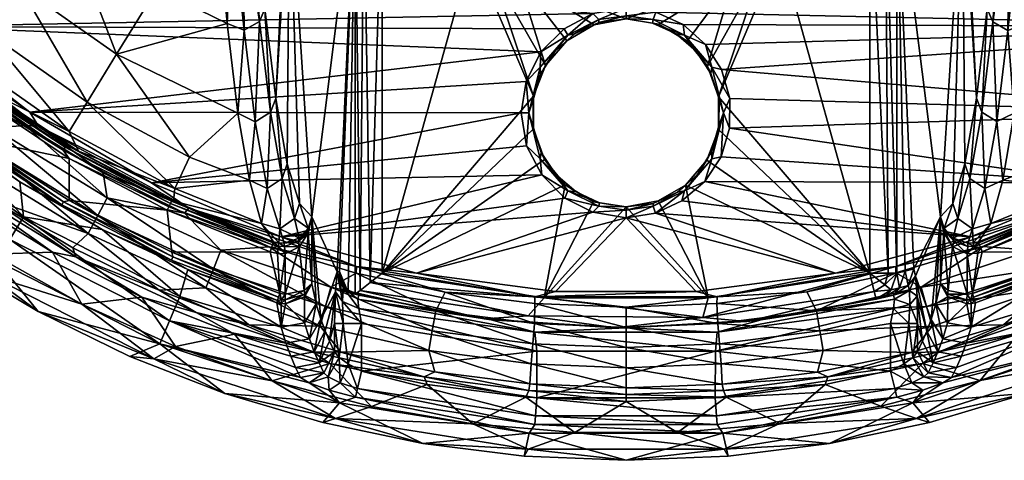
# Model space of a CAD drawing. Header units: inches. Extents: x -230 to 230, y -230 to 229.
# Tile 4 of 45: x -113 to 70, y -230 to -148. Entities that reach past the tile are written whole.
import ezdxf

# ---------------------------------------------------------------- set-up
doc = ezdxf.new("R2010")
doc.units = ezdxf.units.IN
doc.header["$MEASUREMENT"] = 0
doc.layers.add('Layer 1', color=7, linetype='Continuous')

# ---------------------------------------------------------------- blocks, each defined once
blk = doc.blocks.new('Matty tondo A-R')
mesh = blk.add_polyface()
corners = [(-132.71, -170.61, 299.33), (-121.99, -173.89, 297.17), (-118.16, -180.99, 299.33), (-119.84, -170.82, 295), (-140.97, -153.84, 295), (-117.68, -167.75, 292.83), (-138.44, -151.07, 292.83), (-111.68, -167.34, 290.67), (-96.43, -180.8, 292.83), (-98.19, -184.11, 295), (-125.31, -157.39, 290.67), (-97.2, -176.13, 290.67), (-88.24, -177.99, 290), (-109.23, -167.48, 290.17), (-110.86, -164.85, 290), (-133.37, -148.98, 290.17), (-131.49, -148.92, 290), (-81.25, -182.7, 290.17), (-149.8, -130.48, 290), (-6.15, -146.52, 290), (-165.65, -109.66, 290), (0, -145.5, 290), (-112.02, -184.35, 169.03), (-127.16, -167.79, 151.17), (-137.49, -166.22, 169.03), (-112.7, -177.84, 151.17), (-125.55, -168.51, 150.56), (-125.16, -167.99, 150.14), (-104.91, -182.08, 150.56), (-121.59, -169.68, 150), (-138.35, -156.31, 150), (-104.58, -181.52, 150.14), (-120.07, -115.49, 27.71), (-130.34, -125.37, 55.94), (-112.78, -141.37, 55.94), (-94.7, -154.07, 55.94), (-100.18, -162.98, 85.92), (-103.53, -168.43, 116.89), (-119.3, -149.55, 85.92), (-123.29, -154.56, 116.89), (-118.52, -161.04, 148.02), (-134.03, -148.37, 148.02), (-101.79, -172.11, 148.02), (-83.87, -179.04, 116.89), (-137.88, -132.62, 85.92), (-87.24, -141.93, 27.71), (-103.89, -130.23, 27.71), (-81.15, -173.24, 85.92), (-88.36, -119.96, 1.92), (-120.68, -162.03, 150), (-103.55, -173.48, 150), (-103.54, -181.27, 150), (-124.43, -158.19, 149.86), (-136.55, -148.89, 150), (-84.5, -181.42, 148.75), (-104.04, -170.97, 148.75), (-104.28, -171.35, 149.42), (-104.63, -171.93, 149.86), (-124.01, -157.65, 149.42), (-143.76, -140.85, 149.86), (-84.69, -181.83, 149.42), (-123.74, -157.3, 148.75), (-143.28, -140.38, 149.42)]
mesh.append_faces([[corners[k] for k in face] for face in [(0, 1, 2), (3, 1, 4), (5, 3, 6), (5, 7, 8), (5, 9, 3), (7, 5, 10), (5, 6, 10), (11, 8, 7), (12, 13, 14), (15, 14, 13), (16, 14, 15), (13, 11, 7), (13, 17, 11), (13, 7, 10), (15, 13, 10), (18, 19, 16), (20, 21, 18), (22, 23, 24), (25, 26, 23), (27, 26, 28), (27, 29, 30), (27, 31, 29), (32, 33, 34), (35, 34, 36), (37, 38, 39), (37, 39, 40), (41, 40, 39), (37, 42, 43), (39, 38, 44), (42, 37, 40), (36, 37, 43), (33, 44, 38), (35, 45, 46), (36, 34, 38), (36, 38, 37), (35, 36, 47), (34, 46, 32), (34, 33, 38), (35, 46, 34), (48, 46, 45), (49, 29, 50), (50, 29, 51), (49, 30, 29), (52, 53, 49), (54, 55, 56), (42, 55, 54), (52, 49, 57), (57, 49, 50), (58, 59, 52), (60, 56, 57), (56, 58, 52), (61, 58, 55), (56, 52, 57), (56, 55, 58), (58, 61, 62), (40, 55, 42), (40, 61, 55), (41, 61, 40)]], dxfattribs={"color": 9})
mesh = blk.add_polyface()
corners = [(122.46, -181.15, 300), (124.83, -177.94, 299.83), (137.4, -170.1, 300), (109.23, -167.48, 290.17), (110.76, -164.91, 290), (131.43, -148.97, 290), (125.26, -157.33, 290.67), (133.37, -148.98, 290.17), (97.18, -176.07, 290.67), (81.25, -182.7, 290.17), (88.17, -178.02, 290), (111.6, -167.3, 290.67), (0, -145.5, 290), (165.65, -109.66, 290), (149.8, -130.48, 290), (5.56, -146.24, 290), (121.99, -173.89, 297.17), (132.77, -170.6, 299.33), (118.23, -180.98, 299.33), (96.43, -180.8, 292.83), (117.68, -167.75, 292.83), (119.84, -170.82, 295), (98.19, -184.11, 295), (140.97, -153.84, 295), (138.44, -151.07, 292.83), (112.02, -184.35, 169.03), (137.49, -166.22, 169.03), (127.25, -167.81, 151.17), (125.55, -168.51, 150.56), (104.91, -182.08, 150.56), (112.74, -177.89, 151.17), (125.16, -167.99, 150.14), (104.58, -181.52, 150.14), (121.64, -169.65, 150), (134.13, -148.4, 148.02), (123.29, -154.56, 116.89), (118.6, -161.08, 148.02), (119.3, -149.55, 85.92), (142.49, -137.06, 116.89), (103.53, -168.43, 116.89), (112.78, -141.37, 55.94), (137.88, -132.62, 85.92), (83.87, -179.04, 116.89), (101.9, -172.13, 148.02), (100.18, -162.98, 85.92), (81.15, -173.24, 85.92), (103.89, -130.23, 27.71), (87.24, -141.93, 27.71), (94.7, -154.07, 55.94), (130.34, -125.37, 55.94), (88.4, -120, 1.92), (103.61, -181.22, 150), (103.44, -173.45, 150), (120.59, -161.99, 150), (138.45, -156.23, 150), (125.86, -157.05, 149.86), (105.64, -171.3, 149.86), (136.47, -148.86, 150), (85.51, -182.19, 149.86), (125.44, -156.52, 149.42), (105.29, -170.73, 149.42), (105.05, -170.35, 148.75), (125.16, -156.18, 148.75), (85.22, -181.58, 149.42), (85.03, -181.18, 148.75)]
mesh.append_faces([[corners[k] for k in face] for face in [(0, 1, 2), (3, 4, 5), (6, 3, 7), (7, 3, 5), (8, 9, 3), (4, 3, 10), (10, 3, 9), (11, 3, 6), (8, 3, 11), (12, 13, 14), (5, 15, 14), (16, 17, 18), (19, 20, 21), (21, 16, 22), (19, 8, 20), (21, 20, 23), (11, 20, 8), (6, 20, 11), (24, 20, 6), (25, 26, 27), (28, 29, 30), (27, 28, 30), (28, 31, 32), (32, 31, 33), (34, 35, 36), (37, 35, 38), (35, 39, 36), (40, 37, 41), (39, 42, 43), (36, 39, 43), (44, 45, 39), (35, 37, 44), (46, 47, 40), (35, 44, 39), (44, 48, 45), (37, 40, 48), (41, 49, 40), (48, 44, 37), (47, 48, 40), (46, 40, 49), (46, 50, 47), (51, 33, 52), (52, 33, 53), (33, 54, 53), (53, 55, 56), (53, 57, 55), (56, 58, 52), (59, 56, 55), (56, 60, 58), (56, 52, 53), (59, 60, 56), (61, 60, 62), (59, 62, 60), (61, 63, 60), (36, 62, 34), (43, 61, 36), (61, 62, 36), (61, 43, 64)]], dxfattribs={"color": 9})
mesh = blk.add_polyface()
corners = [(-81.25, -182.7, 290.17), (-82.09, -183.66, 290.67), (-97.2, -176.13, 290.67), (-88.24, -177.99, 290), (-15.67, -176.53, 290), (-64.09, -188.04, 290), (-15.83, -153.62, 290), (-110.86, -164.85, 290), (-131.49, -148.92, 290), (-19.5, -165, 290), (-11.53, -149.33, 290), (-71.22, -126.96, 1.34), (-71.26, -127.84, 1.98), (-69.8, -126.67, 2.99), (-70.48, -124.85, 1.34), (-68.9, -124.85, 4.65), (-73.3, -128.36, 1.62), (-73.89, -124.85), (-75.01, -126.74, 0.51), (-75.9, -128.24, 1.92), (-68.15, -148, 28.67), (-67.12, -145.61, 30.24), (-70.99, -149.59, 27.77), (-74.13, -148.39, 26.5), (-66.12, -164.89, 57.64), (-65.12, -162.29, 58.82), (-66.7, -179.05, 88.44), (-63.93, -177.2, 88.82), (-68.92, -166.63, 56.99), (-61.66, -184.67, 121.33), (-64.39, -186.58, 121.23), (-72.15, -165.03, 54.22), (-62.97, -174.45, 89.59), (-70.02, -177.53, 84.24), (-60.72, -181.83, 121.72), (-67.8, -185.55, 115.73), (-53.7, -194.55, 222.05), (-50.33, -120, 270.35), (-58.42, -184.35, 154.65), (-62.56, -120, 95.35), (-62.91, -118.66, 90.35), (-63.17, -115, 86.69), (-87.24, -141.93, 27.71), (-101.79, -172.11, 148.02), (-84.11, -181.42, 148.02), (-83.87, -179.04, 116.89), (-81.15, -173.24, 85.92), (-100.18, -162.98, 85.92), (-94.7, -154.07, 55.94), (-88.36, -119.96, 1.92), (-84.5, -181.42, 148.75)]
mesh.append_faces([[corners[k] for k in face] for face in [(0, 1, 2), (3, 4, 5), (6, 7, 8), (3, 7, 9), (8, 10, 6), (11, 12, 13), (14, 13, 15), (16, 17, 18), (16, 18, 19), (11, 17, 16), (11, 16, 12), (11, 14, 17), (14, 11, 13), (13, 20, 21), (22, 20, 12), (19, 23, 16), (24, 25, 21), (22, 12, 16), (24, 26, 27), (21, 15, 13), (22, 28, 20), (28, 26, 24), (29, 27, 30), (23, 22, 16), (12, 20, 13), (28, 24, 20), (22, 23, 31), (20, 24, 21), (32, 25, 27), (28, 31, 33), (31, 28, 22), (24, 27, 25), (34, 32, 29), (26, 33, 35), (33, 26, 28), (32, 27, 29), (26, 30, 27), (36, 37, 38), (32, 39, 25), (40, 21, 25), (15, 21, 41), (39, 32, 34), (21, 40, 41), (25, 39, 40), (39, 34, 38), (39, 38, 37), (42, 23, 19), (43, 44, 45), (46, 47, 45), (35, 33, 45), (45, 44, 35), (31, 48, 46), (46, 45, 33), (23, 48, 31), (33, 31, 46), (49, 42, 19), (42, 48, 23), (50, 44, 43)]], dxfattribs={"color": 9})
mesh = blk.add_polyface()
corners = [(64.09, -188.04, 290), (88.17, -178.02, 290), (81.25, -182.7, 290.17), (82.04, -183.62, 290.67), (97.18, -176.07, 290.67), (17.72, -156.92, 290), (131.43, -148.97, 290), (110.76, -164.91, 290), (19.25, -167.86, 290), (149.8, -130.48, 290), (5.56, -146.24, 290), (0, -145.5, 290), (14.78, -152.25, 290), (10.64, -148.58, 290), (14.61, -177.77, 290), (75.01, -126.74, 0.51), (73.3, -128.36, 1.62), (75.9, -128.24, 1.92), (71.26, -127.84, 1.98), (70.49, -124.85, 1.34), (69.8, -126.67, 2.99), (73.89, -124.85), (67.11, -145.66, 30.31), (62.91, -118.66, 90.35), (65.12, -162.27, 58.79), (62.56, -120, 95.35), (58.42, -184.35, 154.65), (60.72, -181.82, 121.67), (63.17, -115, 86.69), (50.33, -120, 270.35), (62.96, -174.46, 89.64), (53.47, -194.03, 225.35), (51.9, -194.42, 247.83), (68.9, -124.85, 4.65), (70.99, -149.64, 27.84), (72.15, -165.04, 54.25), (74.12, -148.43, 26.55), (68.15, -148.04, 28.73), (66.12, -164.87, 57.6), (68.92, -166.61, 56.95), (66.7, -179.06, 88.48), (64.39, -186.58, 121.21), (63.93, -177.21, 88.86), (61.66, -184.66, 121.31), (70.02, -177.53, 84.26), (67.79, -185.56, 115.78), (84.14, -181.46, 148.02), (83.87, -179.04, 116.89), (94.7, -154.07, 55.94), (87.24, -141.93, 27.71), (81.15, -173.24, 85.92), (103.53, -168.43, 116.89), (88.4, -120, 1.92), (65.59, -189.14, 148.82), (85.03, -181.18, 148.75)]
mesh.append_faces([[corners[k] for k in face] for face in [(0, 1, 2), (3, 2, 4), (5, 6, 7), (7, 1, 8), (9, 10, 11), (6, 12, 13), (6, 5, 12), (0, 14, 1), (15, 16, 17), (18, 19, 20), (21, 18, 16), (21, 16, 15), (22, 23, 24), (25, 26, 27), (22, 28, 23), (23, 25, 24), (26, 25, 29), (25, 30, 24), (31, 26, 29), (31, 29, 32), (25, 27, 30), (33, 28, 22), (34, 35, 36), (16, 18, 34), (36, 16, 34), (20, 33, 22), (18, 37, 34), (22, 37, 20), (16, 36, 17), (38, 39, 37), (39, 38, 40), (41, 42, 43), (40, 42, 41), (42, 40, 38), (43, 30, 27), (39, 44, 35), (18, 20, 37), (39, 35, 34), (38, 37, 22), (37, 39, 34), (40, 45, 44), (42, 38, 24), (22, 24, 38), (39, 40, 44), (43, 42, 30), (24, 30, 42), (40, 41, 45), (45, 46, 47), (36, 48, 49), (50, 44, 47), (47, 44, 45), (51, 50, 47), (50, 35, 44), (35, 50, 48), (48, 36, 35), (49, 17, 36), (49, 52, 17), (53, 54, 46)]], dxfattribs={"color": 9})
mesh = blk.add_polyface()
corners = [(-11.04, -151.59, 275), (-15, -156.19, 275), (-13.26, -153.55, 288), (-17.2, -161.91, 275), (-15.9, -157.81, 288), (-9.56, -150.28, 288), (-5.96, -148.63, 275), (-5.04, -148.16, 288), (0, -147.5, 275), (0, -147.5, 288), (20, -133.6, 67.64), (-20, -129.14, 60.86), (-20, -133.6, 67.64), (-20, -135, 75), (20, -135, 75), (-11.53, -149.33, 290), (-131.49, -148.92, 290), (-6.15, -146.52, 290), (-18.56, -159.16, 290), (-110.86, -164.85, 290), (-15.83, -153.62, 290), (-149.8, -130.48, 290), (0, -145.5, 290), (-23.54, -132.23, 68.18), (-23.54, -133.54, 75), (-25, -128.83, 69.2), (-20, -135, 270), (-22.59, -134.25, 270), (-24.25, -132.59, 270), (-25, -130, 75), (20, -135, 270), (-17.27, -162.59, 288), (-15.96, -156.49, 289.41), (-10.85, -150.53, 289.41), (-5.06, -147.64, 289.41), (0, -146.91, 289.41), (-25.64, -133.16, 273.54), (-20, -140, 275), (-20, -136.46, 273.54), (-25, -138.66, 275), (-23.16, -135.64, 273.54), (-26.46, -130, 273.54), (-30, -130, 275), (-28.66, -135, 275), (20, -136.46, 273.54), (-45.34, -194.79, 275), (-45.34, -120, 275), (20, -140, 275), (-48.75, -120, 273.66), (-47.57, -196.55, 274.48), (-50.33, -120, 270.35), (-49.43, -198.02, 272.87)]
mesh.append_faces([[corners[k] for k in face] for face in [(0, 1, 2), (3, 4, 1), (5, 6, 0), (0, 2, 5), (6, 7, 8), (7, 6, 5), (7, 9, 8), (2, 1, 4), (10, 11, 12), (12, 13, 14), (15, 16, 17), (18, 19, 20), (21, 22, 17), (23, 24, 13), (25, 24, 23), (12, 23, 13), (26, 13, 27), (24, 28, 27), (24, 27, 13), (24, 29, 28), (13, 26, 30), (31, 32, 4), (33, 15, 17), (20, 33, 32), (22, 34, 17), (35, 34, 22), (7, 35, 9), (33, 17, 34), (15, 33, 20), (33, 5, 2), (18, 20, 32), (4, 32, 2), (32, 33, 2), (34, 7, 5), (33, 34, 5), (34, 35, 7), (27, 28, 36), (37, 38, 39), (27, 40, 26), (40, 38, 26), (41, 36, 28), (42, 43, 36), (36, 40, 27), (38, 40, 39), (39, 40, 43), (40, 36, 43), (26, 38, 30), (38, 37, 44), (1, 0, 37), (3, 39, 43), (45, 43, 46), (6, 37, 0), (37, 8, 47), (6, 8, 37), (39, 1, 37), (3, 1, 39), (46, 48, 49), (50, 51, 48)]], dxfattribs={"color": 9})
mesh = blk.add_polyface()
corners = [(-11.34, -178.37, 275), (-6.08, -181.51, 275), (-9.3, -179.69, 288), (0, -182.5, 288), (-4.94, -181.71, 288), (0, -182.5, 275), (-17.29, -167.56, 288), (-17.2, -161.91, 275), (-17.18, -167.99, 275), (-15.16, -173.67, 275), (-13.06, -176.46, 288), (-15.77, -172.36, 288), (-17.27, -162.59, 288), (-15.9, -157.81, 288), (-38.98, -194.8, 290), (-50.14, -193.57, 290.17), (-64.09, -188.04, 290), (-11.38, -180.83, 290), (-6.15, -183.48, 290), (-13.13, -198.22, 290), (0, -184.5, 290), (-18.48, -171.15, 290), (-15.67, -176.53, 290), (-88.24, -177.99, 290), (-19.5, -165, 290), (-18.56, -159.16, 290), (-110.86, -164.85, 290), (-15.96, -173.51, 289.41), (-10.85, -179.47, 289.41), (-5.06, -182.36, 289.41), (-15.96, -156.49, 289.41), (-18.09, -165, 289.41), (0, -183.09, 289.41), (-45.34, -194.79, 275), (-28.66, -135, 275), (-15.23, -199.42, 275), (-50.33, -198.71, 270.35), (-49.43, -198.02, 272.87), (-50.33, -120, 270.35), (-47.57, -196.55, 274.48), (-48.75, -120, 273.66), (-45.34, -120, 275), (-50.35, -198.72, 270), (-51.64, -198.39, 251.57), (-53.27, -194.5, 228.17), (-53.7, -194.55, 222.05)]
mesh.append_faces([[corners[k] for k in face] for face in [(0, 1, 2), (3, 4, 5), (6, 7, 8), (9, 10, 11), (7, 12, 13), (11, 6, 8), (6, 12, 7), (0, 10, 9), (9, 11, 8), (1, 4, 2), (0, 2, 10), (4, 1, 5), (14, 15, 16), (17, 18, 16), (19, 14, 20), (20, 14, 18), (21, 22, 23), (16, 18, 14), (16, 22, 17), (21, 23, 24), (25, 24, 26), (27, 11, 10), (28, 29, 17), (29, 4, 3), (25, 30, 31), (27, 21, 31), (27, 28, 22), (21, 24, 31), (27, 22, 21), (11, 27, 31), (28, 4, 29), (2, 4, 28), (17, 29, 18), (18, 32, 20), (29, 32, 18), (32, 29, 3), (2, 28, 10), (28, 17, 22), (28, 27, 10), (31, 6, 11), (6, 31, 12), (31, 24, 25), (31, 30, 12), (33, 7, 34), (9, 33, 0), (9, 8, 33), (8, 7, 33), (0, 35, 1), (35, 0, 33), (1, 35, 5), (36, 37, 38), (39, 40, 37), (33, 41, 39), (36, 38, 42), (43, 42, 38), (43, 38, 44), (38, 45, 44)]], dxfattribs={"color": 9})
mesh = blk.add_polyface()
corners = [(4.94, -148.29, 288), (0, -147.5, 288), (5.06, -147.64, 289.41), (10.64, -148.58, 290), (14.78, -152.25, 290), (10.85, -150.53, 289.41), (0, -146.91, 289.41), (5.56, -146.24, 290), (0, -145.5, 290), (9.3, -150.31, 288), (13.06, -153.54, 288), (0.52, -129.12, 227.95), (0.51, -128.95, 221.22), (6.8, -126.76, 221.22), (0.54, -129.3, 234.68), (6.78, -126.87, 227.95), (20, -129.14, 60.86), (-20, -129.14, 60.86), (20, -133.6, 67.64), (-20, -133.6, 67.64), (20, -135, 75), (131.43, -148.97, 290), (23.54, -132.23, 68.18), (25, -128.83, 69.2), (23.54, -128.11, 61.89), (23.54, -133.54, 75), (25, -130, 75), (-20, -135, 75), (20, -135, 270), (25, -130, 270), (24.25, -132.59, 270), (22.59, -134.25, 270), (25, -125.68, 64.51), (20, -140, 275), (20, -136.46, 273.54), (-20, -140, 275), (-20, -136.46, 273.54), (25.64, -133.16, 273.54), (23.16, -135.64, 273.54), (25, -138.66, 275), (28.66, -135, 275), (26.46, -130, 273.54), (30, -130, 275), (11.34, -151.63, 275), (6.08, -148.49, 275), (0, -147.5, 275), (17.18, -162.01, 275), (15.16, -156.33, 275), (45.34, -120, 275), (45.34, -194.79, 275), (50.33, -120, 270.35), (48.23, -120, 274.08), (50.33, -194.79, 270.35), (48.75, -194.79, 273.66)]
mesh.append_faces([[corners[k] for k in face] for face in [(0, 1, 2), (3, 4, 5), (2, 3, 5), (2, 1, 6), (2, 6, 7), (6, 8, 7), (9, 0, 5), (2, 7, 3), (2, 5, 0), (9, 5, 10), (11, 12, 13), (14, 11, 15), (16, 17, 18), (19, 20, 18), (3, 7, 21), (22, 23, 24), (22, 16, 18), (18, 20, 25), (25, 22, 18), (26, 22, 25), (23, 22, 26), (24, 16, 22), (20, 27, 28), (29, 26, 30), (20, 28, 31), (25, 31, 30), (25, 30, 26), (25, 20, 31), (23, 26, 32), (33, 34, 35), (36, 34, 28), (29, 30, 37), (37, 38, 39), (39, 38, 33), (34, 31, 28), (34, 38, 31), (40, 41, 37), (40, 37, 39), (42, 41, 40), (30, 31, 38), (37, 41, 29), (37, 30, 38), (38, 34, 33), (9, 10, 43), (44, 0, 9), (9, 43, 44), (45, 0, 44), (45, 1, 0), (46, 39, 47), (48, 40, 49), (40, 48, 42), (46, 40, 39), (47, 33, 43), (33, 47, 39), (45, 44, 33), (44, 43, 33), (50, 51, 52), (53, 51, 48)]], dxfattribs={"color": 9})
mesh = blk.add_polyface()
corners = [(15.96, -173.51, 289.41), (18.09, -165, 289.41), (17.65, -173.14, 290), (17.27, -167.41, 288), (10.85, -179.47, 289.41), (14.61, -177.77, 290), (0, -183.09, 289.41), (5.06, -182.36, 289.41), (0, -184.5, 290), (10.39, -181.38, 290), (5.49, -183.65, 290), (13.26, -176.45, 288), (0, -182.5, 288), (5.04, -181.84, 288), (19.25, -167.86, 290), (15.9, -172.19, 288), (19.3, -162.29, 290), (15.96, -156.49, 289.41), (14.78, -152.25, 290), (17.72, -156.92, 290), (15.77, -157.64, 288), (13.06, -153.54, 288), (10.85, -150.53, 289.41), (17.29, -162.44, 288), (9.56, -179.72, 288), (64.09, -188.04, 290), (88.17, -178.02, 290), (110.76, -164.91, 290), (17.18, -162.01, 275), (17.2, -168.09, 275), (15, -173.81, 275), (11.04, -178.41, 275), (5.96, -181.37, 275), (0, -182.5, 275), (15.16, -156.33, 275), (11.34, -151.63, 275), (45.34, -194.79, 275), (28.66, -135, 275), (15.23, -199.42, 275), (48.75, -194.79, 273.66), (45.34, -120, 275), (50.33, -194.79, 270.35), (48.23, -120, 274.08), (51.9, -194.42, 247.83), (50.33, -120, 270.35)]
mesh.append_faces([[corners[k] for k in face] for face in [(0, 1, 2), (0, 3, 1), (4, 0, 5), (6, 7, 8), (9, 10, 4), (9, 4, 5), (7, 10, 8), (0, 4, 11), (6, 12, 13), (7, 4, 10), (14, 2, 1), (3, 0, 15), (16, 14, 1), (17, 16, 1), (17, 18, 19), (16, 17, 19), (20, 21, 17), (17, 22, 18), (22, 17, 21), (1, 23, 20), (17, 1, 20), (23, 1, 3), (15, 0, 11), (0, 2, 5), (4, 24, 11), (7, 13, 24), (4, 7, 24), (7, 6, 13), (9, 25, 10), (14, 26, 2), (27, 16, 19), (27, 14, 16), (26, 5, 2), (5, 25, 9), (28, 23, 29), (29, 3, 15), (23, 3, 29), (11, 30, 15), (29, 15, 30), (11, 24, 31), (31, 30, 11), (32, 24, 13), (24, 32, 31), (12, 33, 13), (32, 13, 33), (23, 28, 20), (20, 34, 21), (34, 20, 28), (34, 35, 21), (36, 37, 28), (38, 31, 32), (31, 36, 30), (28, 29, 36), (29, 30, 36), (36, 39, 40), (39, 41, 42), (43, 44, 41)]], dxfattribs={"color": 9})
mesh = blk.add_polyface()
corners = [(-99.96, -187.42, 297.17), (-102.84, -190.12, 299.33), (-118.16, -180.99, 299.33), (-86.78, -197.97, 299.33), (-117.68, -167.75, 292.83), (-96.43, -180.8, 292.83), (-98.19, -184.11, 295), (-121.99, -173.89, 297.17), (-119.84, -170.82, 295), (-78.09, -197.54, 297.17), (-82.09, -183.66, 290.67), (-97.2, -176.13, 290.67), (-109.23, -167.48, 290.17), (-88.24, -177.99, 290), (-81.25, -182.7, 290.17), (-124.83, -177.94, 299.83), (-132.71, -170.61, 299.33), (-102.29, -191.79, 299.83), (-106.63, -190.9, 300), (-122.41, -181.18, 300), (-137.32, -170.16, 300), (-90.02, -199.26, 300), (-101.15, -200.6, 300), (-117.8, -191.29, 300), (-83.75, -208.46, 300), (-133.59, -180.61, 300), (-118.55, -195.1, 298.41), (-87.81, -210.74, 298.41), (-109.3, -201.97, 294.65), (-125.62, -192.23, 294.65), (-145.51, -175.91, 298.41), (-92.24, -210.31, 294.65), (-137.49, -166.22, 169.03), (-114.58, -188.56, 199.32), (-112.02, -184.35, 169.03), (-140.63, -170.01, 199.32), (-116.99, -192.54, 241.4), (-84.86, -203.67, 199.32), (-82.97, -199.12, 169.03), (-86.65, -207.97, 241.4), (-143.6, -173.6, 241.4), (-112.7, -177.84, 151.17), (-127.16, -167.79, 151.17), (-97.4, -186.66, 151.17), (-104.91, -182.08, 150.56), (-125.55, -168.51, 150.56), (-84.51, -192.4, 150.56), (-84.25, -191.8, 150.14), (-104.58, -181.52, 150.14), (-125.16, -167.99, 150.14), (-103.54, -181.27, 150), (-121.59, -169.68, 150), (-85.32, -183.12, 150), (-103.55, -173.48, 150), (-84.46, -190.9, 150), (-84.98, -182.44, 149.86), (-104.63, -171.93, 149.86), (-84.69, -181.83, 149.42), (-84.5, -181.42, 148.75), (-104.28, -171.35, 149.42)]
mesh.append_faces([[corners[k] for k in face] for face in [(0, 1, 2), (3, 1, 0), (4, 5, 6), (0, 2, 7), (8, 0, 7), (6, 9, 0), (8, 6, 0), (10, 5, 11), (12, 13, 14), (15, 16, 2), (2, 17, 15), (17, 1, 3), (2, 1, 17), (18, 15, 17), (15, 19, 20), (19, 15, 18), (17, 21, 18), (18, 21, 22), (23, 19, 18), (22, 21, 24), (23, 18, 22), (25, 19, 23), (25, 23, 26), (27, 26, 22), (26, 28, 29), (27, 22, 24), (22, 26, 23), (26, 27, 28), (30, 26, 29), (27, 31, 28), (32, 33, 34), (33, 35, 36), (34, 37, 38), (31, 39, 28), (36, 29, 28), (29, 36, 40), (39, 36, 28), (37, 33, 39), (36, 39, 33), (33, 37, 34), (34, 41, 42), (34, 43, 41), (43, 34, 38), (44, 41, 43), (45, 41, 44), (43, 46, 44), (47, 48, 46), (44, 48, 49), (47, 50, 48), (44, 46, 48), (48, 50, 51), (50, 52, 53), (52, 50, 54), (55, 53, 52), (53, 55, 56), (57, 56, 55), (57, 58, 59)]], dxfattribs={"color": 9})
mesh = blk.add_polyface()
corners = [(-98.19, -184.11, 295), (-76.71, -194.05, 295), (-78.09, -197.54, 297.17), (-75.33, -190.56, 292.83), (-96.43, -180.8, 292.83), (-82.09, -183.66, 290.67), (-66.36, -189.91, 290.67), (-54.86, -197.43, 292.83), (-50.14, -193.57, 290.17), (-81.25, -182.7, 290.17), (-64.09, -188.04, 290), (-88.24, -177.99, 290), (-50.17, -194.8, 290.67), (-60.79, -188.27, 149.25), (-61.66, -184.67, 121.33), (-64.39, -186.58, 121.23), (-63.54, -189.22, 148.07), (-59.1, -186.45, 151.72), (-60.72, -181.83, 121.72), (-58.42, -184.35, 154.65), (-64.54, -189.19, 148.05), (-67.8, -185.55, 115.73), (-66.7, -179.05, 88.44), (-65.53, -188.95, 148.02), (-59.15, -186.86, 152.17), (-59.07, -187.39, 152.5), (-60.97, -188.9, 150.21), (-60.74, -189.92, 150.77), (-63.5, -189.83, 149.44), (-63.4, -191.21, 150), (-97.4, -186.66, 151.17), (-82.97, -199.12, 169.03), (-81.47, -194.15, 151.17), (-65.59, -189.14, 148.82), (-64.62, -189.78, 149.43), (-64.81, -191.17, 150), (-65.72, -189.51, 149.42), (-65.92, -190.08, 149.81), (-66.18, -190.84, 150), (-63.4, -198.71, 150), (-58.42, -196.79, 154.65), (-59.85, -198.06, 151.49), (-84.51, -192.4, 150.56), (-84.25, -191.8, 150.14), (-84.46, -190.9, 150), (-103.54, -181.27, 150), (-84.11, -181.42, 148.02), (-64.37, -198.58, 150), (-85.32, -183.12, 150), (-84.5, -181.42, 148.75), (-84.98, -182.44, 149.86), (-84.69, -181.83, 149.42)]
mesh.append_faces([[corners[k] for k in face] for face in [(0, 1, 2), (3, 1, 4), (0, 4, 1), (5, 3, 4), (6, 3, 5), (7, 3, 6), (8, 9, 10), (10, 9, 11), (5, 9, 6), (8, 12, 6), (9, 8, 6), (13, 14, 15), (16, 13, 15), (14, 17, 18), (17, 19, 18), (20, 15, 21), (15, 22, 21), (20, 21, 23), (14, 13, 17), (20, 16, 15), (19, 24, 25), (13, 16, 26), (25, 26, 27), (26, 16, 28), (25, 24, 26), (28, 29, 27), (24, 17, 13), (19, 17, 24), (27, 26, 28), (26, 24, 13), (30, 31, 32), (33, 34, 20), (34, 35, 29), (36, 37, 34), (38, 35, 37), (33, 36, 34), (34, 29, 28), (16, 20, 28), (20, 23, 33), (20, 34, 28), (35, 34, 37), (27, 29, 39), (19, 25, 40), (25, 27, 41), (42, 30, 32), (43, 44, 45), (23, 21, 46), (38, 44, 47), (38, 48, 44), (46, 49, 23), (37, 36, 50), (37, 48, 38), (48, 37, 50), (36, 33, 51), (51, 50, 36), (33, 23, 49), (49, 51, 33)]], dxfattribs={"color": 9})
mesh = blk.add_polyface()
corners = [(17.87, -215.44, 299.33), (18.08, -216.61, 299.83), (0, -216.16, 299.33), (37.52, -214.1, 299.83), (35.6, -213.23, 299.33), (0, -217.37, 299.83), (18.61, -217.86, 300), (0, -218.66, 300), (36.98, -215.51, 300), (-16.95, -199.23, 290.17), (13.01, -198.23, 290), (16.95, -199.23, 290.17), (38.93, -194.81, 290), (33.63, -198.3, 290.67), (16.9, -200.43, 290.67), (0, -201.16, 290.67), (0, -184.5, 290), (5.49, -183.65, 290), (36.02, -205.53, 295), (17.36, -207.94, 295), (17.05, -204.2, 292.83), (36.66, -209.22, 297.17), (17.67, -211.67, 297.17), (0, -208.66, 295), (0, -212.41, 297.17), (35.37, -201.83, 292.83), (0, -204.91, 292.83), (15.23, -199.42, 275), (14.25, -203.04, 273.54), (45.34, -194.79, 275), (-1.92, -204.98, 270), (22.43, -203.77, 270), (46.14, -198.23, 273.54), (-15.23, -199.42, 275), (28.58, -222.8, 300), (9.55, -224.43, 300), (-16.58, -218.01, 220), (16.58, -218.01, 220), (16.6, -209.34, 220), (49.18, -213.03, 220), (-16.94, -205.77, 221.46), (16.94, -205.77, 221.46), (-0.06, -204.99, 225), (25.1, -203.46, 225), (49.7, -201.39, 220.73), (5.96, -181.37, 275), (0, -182.5, 275), (11.04, -178.41, 275), (18.23, -227.57, 298.41), (-9.51, -224.43, 300), (18.99, -228.83, 294.65), (0.03, -229.62, 294.65), (37.83, -226.47, 294.65), (16.96, -222.96, 224.47), (50.3, -217.88, 224.47), (16.84, -221.34, 221.28), (49.94, -216.29, 221.28), (-16.84, -221.34, 221.28), (17.99, -224.58, 241.4), (-16.96, -222.96, 224.47)]
mesh.append_faces([[corners[k] for k in face] for face in [(0, 1, 2), (0, 3, 1), (3, 0, 4), (1, 5, 2), (5, 6, 7), (1, 6, 5), (6, 1, 8), (9, 10, 11), (11, 10, 12), (11, 13, 14), (11, 14, 15), (16, 12, 10), (17, 12, 16), (18, 19, 20), (21, 4, 22), (23, 19, 22), (20, 15, 14), (24, 22, 0), (23, 22, 24), (24, 0, 2), (13, 25, 14), (4, 0, 22), (23, 26, 19), (18, 21, 19), (22, 19, 21), (20, 14, 25), (20, 25, 18), (26, 20, 19), (20, 26, 15), (27, 28, 29), (28, 30, 31), (28, 31, 32), (28, 27, 33), (6, 34, 35), (7, 6, 35), (6, 8, 34), (36, 37, 38), (39, 38, 37), (40, 38, 41), (42, 41, 43), (44, 41, 38), (27, 45, 46), (29, 47, 27), (30, 42, 31), (31, 42, 43), (35, 48, 49), (50, 51, 48), (50, 48, 52), (48, 35, 34), (53, 54, 55), (56, 37, 55), (55, 37, 36), (55, 57, 53), (51, 50, 58), (58, 53, 59), (53, 58, 54), (58, 50, 52)]], dxfattribs={"color": 9})
mesh = blk.add_polyface()
corners = [(64.09, -188.04, 290), (81.25, -182.7, 290.17), (50.14, -193.57, 290.17), (66.33, -189.86, 290.67), (82.04, -183.62, 290.67), (50.17, -194.76, 290.67), (76.71, -194.05, 295), (99.96, -187.42, 297.17), (78.09, -197.54, 297.17), (75.33, -190.56, 292.83), (98.19, -184.11, 295), (54.86, -197.43, 292.83), (96.43, -180.8, 292.83), (97.47, -186.69, 151.17), (81.49, -194.19, 151.17), (82.97, -199.12, 169.03), (57.59, -200.53, 166.49), (58.42, -196.79, 154.65), (58.42, -184.35, 154.65), (53.47, -194.03, 225.35), (53.82, -195.35, 220.3), (61.66, -184.66, 121.31), (60.79, -188.27, 149.25), (64.39, -186.58, 121.21), (67.79, -185.56, 115.78), (64.55, -189.19, 148.05), (65.53, -188.95, 148.02), (63.54, -189.22, 148.07), (59.1, -186.45, 151.72), (60.72, -181.82, 121.67), (84.46, -190.9, 150), (64.37, -198.58, 150), (84.25, -191.8, 150.14), (84.51, -192.4, 150.56), (59.04, -187.31, 152.56), (63.4, -191.21, 150), (60.68, -189.87, 150.8), (63.4, -198.71, 150), (59.85, -198.06, 151.49), (63.5, -189.83, 149.44), (60.97, -188.9, 150.21), (59.15, -186.86, 152.17), (84.14, -181.46, 148.02), (65.37, -191.07, 150), (66.18, -190.84, 150), (85.29, -183.08, 150), (64.63, -189.78, 149.43), (65.72, -189.51, 149.42), (65.59, -189.14, 148.82), (65.92, -190.08, 149.81), (85.51, -182.19, 149.86), (85.22, -181.58, 149.42), (85.03, -181.18, 148.75)]
mesh.append_faces([[corners[k] for k in face] for face in [(0, 1, 2), (3, 1, 4), (5, 2, 3), (2, 1, 3), (6, 7, 8), (6, 9, 10), (3, 9, 11), (4, 9, 3), (12, 9, 4), (13, 14, 15), (16, 17, 18), (18, 19, 20), (21, 22, 23), (24, 25, 26), (25, 23, 27), (28, 29, 18), (23, 25, 24), (23, 22, 27), (21, 28, 22), (28, 21, 29), (30, 31, 32), (33, 14, 13), (34, 18, 17), (35, 36, 37), (36, 34, 38), (35, 39, 40), (41, 18, 34), (39, 27, 22), (35, 40, 36), (41, 34, 36), (36, 40, 41), (41, 28, 18), (40, 22, 28), (41, 40, 28), (22, 40, 39), (42, 24, 26), (31, 43, 35), (43, 31, 44), (44, 30, 45), (30, 44, 31), (46, 47, 48), (39, 35, 46), (49, 46, 43), (43, 44, 49), (27, 39, 46), (35, 43, 46), (27, 46, 25), (25, 48, 26), (47, 46, 49), (25, 46, 48), (50, 44, 45), (49, 44, 50), (49, 51, 47), (42, 26, 48), (50, 51, 49), (51, 52, 47), (52, 48, 47)]], dxfattribs={"color": 9})
mesh = blk.add_polyface()
corners = [(-17.86, -215.4, 299.33), (-17.67, -211.67, 297.17), (0, -216.16, 299.33), (0, -208.66, 295), (-17.36, -207.94, 295), (-17.05, -204.2, 292.83), (-35.54, -213.19, 299.33), (-36.66, -209.22, 297.17), (0, -204.91, 292.83), (-16.93, -200.44, 290.67), (0, -201.16, 290.67), (-35.37, -201.83, 292.83), (-36.02, -205.53, 295), (0, -212.41, 297.17), (-33.65, -198.32, 290.67), (-16.95, -199.23, 290.17), (16.95, -199.23, 290.17), (-38.98, -194.8, 290), (-13.13, -198.22, 290), (13.01, -198.23, 290), (0, -184.5, 290), (0, -218.66, 300), (-18.61, -217.86, 300), (-18.08, -216.61, 299.83), (0, -217.37, 299.83), (-37.52, -214.1, 299.83), (-1.92, -204.98, 270), (-18.2, -202.72, 273.54), (-26.4, -203.3, 270), (14.25, -203.04, 273.54), (-15.23, -199.42, 275), (-47.57, -196.55, 274.48), (-9.51, -224.43, 300), (-28.5, -222.82, 300), (9.55, -224.43, 300), (-36.95, -215.52, 300), (16.6, -209.34, 220), (-16.6, -209.34, 220), (-16.58, -218.01, 220), (-49.18, -213.03, 220), (-0.06, -204.99, 225), (-16.94, -205.77, 221.46), (16.94, -205.77, 221.46), (-49.7, -201.39, 220.73), (-25.06, -203.47, 225), (0, -182.5, 275), (15.23, -199.42, 275), (18.23, -227.57, 298.41), (-18.23, -227.57, 298.41), (0.03, -229.62, 294.65), (-37.77, -226.5, 294.65), (-18.95, -228.84, 294.65), (-16.84, -221.34, 221.28), (16.84, -221.34, 221.28), (-49.94, -216.29, 221.28), (-16.96, -222.96, 224.47), (16.96, -222.96, 224.47), (-17.99, -224.58, 241.4), (17.99, -224.58, 241.4), (-50.3, -217.88, 224.47)]
mesh.append_faces([[corners[k] for k in face] for face in [(0, 1, 2), (3, 4, 5), (6, 7, 0), (8, 9, 10), (4, 11, 5), (12, 11, 4), (4, 13, 1), (1, 13, 2), (7, 1, 0), (5, 11, 14), (4, 3, 13), (12, 4, 1), (9, 5, 14), (8, 5, 9), (5, 8, 3), (15, 16, 10), (15, 17, 18), (18, 19, 15), (10, 9, 15), (14, 15, 9), (18, 20, 19), (21, 22, 23), (23, 6, 0), (24, 0, 2), (21, 23, 24), (25, 23, 22), (23, 0, 24), (26, 27, 28), (27, 26, 29), (30, 27, 29), (27, 30, 31), (22, 32, 33), (32, 22, 21), (21, 34, 32), (33, 35, 22), (36, 37, 38), (39, 38, 37), (40, 41, 42), (41, 37, 36), (43, 37, 41), (41, 40, 44), (45, 30, 46), (44, 40, 26), (26, 28, 44), (32, 47, 48), (48, 33, 32), (49, 48, 47), (50, 48, 51), (51, 48, 49), (52, 53, 38), (52, 38, 39), (52, 54, 55), (52, 55, 56), (57, 49, 58), (57, 51, 49), (58, 55, 57), (57, 55, 59), (57, 50, 51)]], dxfattribs={"color": 9})
mesh = blk.add_polyface()
corners = [(-56.87, -204.65, 297.17), (-53.04, -209.53, 299.33), (-70.13, -204.45, 299.33), (-50.17, -194.8, 290.67), (-54.86, -197.43, 292.83), (-66.36, -189.91, 290.67), (-58.2, -209.43, 299.83), (-65.77, -214.81, 300), (-55.04, -211.62, 300), (-47.32, -219.6, 300), (-52.59, -197.45, 222.96), (-53.7, -194.55, 222.05), (-52.73, -200.07, 219.69), (-54.04, -198.27, 217.17), (-54.17, -204.16, 215.35), (-52.59, -204.16, 218.66), (-53.27, -194.5, 228.17), (-52.12, -198.26, 228.76), (-52.93, -198.05, 233.17), (-54.17, -209.42, 215.35), (-53.31, -210.47, 217.79), (-54.01, -221.82, 298.41), (-57.07, -211.5, 202.22), (-55.1, -207.47, 202.04), (-55.94, -205.52, 190.12), (-57.96, -209.43, 189.49), (-62.34, -210.25, 189.65), (-57.59, -200.53, 166.49), (-59.79, -199.24, 152.23), (-59.75, -204.04, 164.08), (-61.42, -212.34, 202.39), (-60.51, -214.2, 215.13), (-56.17, -213.35, 214.94), (-63.33, -200.5, 151.1), (-58.86, -207.02, 176.78), (-58.42, -196.79, 154.65), (-63.24, -207.82, 176.92), (-56.73, -203.35, 178.72), (-64.14, -204.83, 164.18), (-53.13, -215.19, 220.26), (-55.19, -216.55, 223.25), (-50.3, -217.88, 224.47), (-55.35, -214.11, 217.92), (-51.65, -211.68, 219.34), (-58.89, -215.2, 219.89), (-58.42, -184.35, 154.65), (-59.72, -198.69, 151.79), (-59.85, -198.06, 151.49), (-63.36, -199.76, 150.3), (-53.3, -218.9, 241.4), (-74.56, -217.2, 294.65), (-56.35, -222.61, 294.65), (-59.07, -187.39, 152.5), (-60.74, -189.92, 150.77), (-63.4, -198.71, 150)]
mesh.append_faces([[corners[k] for k in face] for face in [(0, 1, 2), (3, 4, 5), (1, 6, 2), (7, 8, 9), (10, 11, 12), (13, 14, 15), (16, 17, 18), (15, 12, 13), (12, 11, 13), (10, 16, 11), (16, 10, 17), (19, 20, 14), (15, 14, 20), (9, 21, 7), (22, 23, 24), (25, 26, 22), (27, 28, 29), (30, 31, 32), (33, 29, 28), (29, 34, 27), (28, 27, 35), (34, 36, 25), (25, 37, 34), (25, 22, 24), (19, 22, 32), (30, 32, 22), (19, 23, 22), (22, 26, 30), (26, 25, 36), (25, 24, 37), (34, 37, 27), (29, 38, 34), (39, 40, 41), (19, 42, 20), (40, 39, 42), (39, 20, 42), (39, 43, 20), (40, 42, 44), (44, 32, 31), (42, 32, 44), (32, 42, 19), (13, 23, 14), (37, 24, 13), (13, 24, 23), (19, 14, 23), (37, 45, 27), (11, 37, 13), (45, 37, 11), (35, 27, 45), (46, 47, 48), (47, 46, 35), (28, 35, 46), (33, 28, 46), (49, 50, 51), (49, 40, 44), (49, 41, 40), (52, 47, 35), (47, 53, 54)]], dxfattribs={"color": 9})
mesh = blk.add_polyface()
corners = [(35.6, -213.23, 299.33), (53.05, -209.57, 299.33), (37.52, -214.1, 299.83), (58.2, -209.43, 299.83), (36.98, -215.51, 300), (18.08, -216.61, 299.83), (55.12, -211.6, 300), (16.95, -199.23, 290.17), (38.93, -194.81, 290), (50.14, -193.57, 290.17), (64.09, -188.04, 290), (50.17, -194.76, 290.67), (33.63, -198.3, 290.67), (5.49, -183.65, 290), (35.37, -201.83, 292.83), (54.86, -197.43, 292.83), (55.87, -201.04, 295), (36.66, -209.22, 297.17), (56.87, -204.65, 297.17), (36.02, -205.53, 295), (14.25, -203.04, 273.54), (46.14, -198.23, 273.54), (45.34, -194.79, 275), (22.43, -203.77, 270), (46.47, -199.66, 270), (47.37, -219.56, 300), (28.58, -222.8, 300), (49.18, -213.03, 220), (49.18, -204.16, 220), (16.6, -209.34, 220), (49.87, -199.63, 222.39), (49.7, -198.89, 225), (25.1, -203.46, 225), (16.94, -205.77, 221.46), (49.7, -201.39, 220.73), (48.1, -196.99, 273.54), (49.25, -197.9, 270.22), (50.33, -194.79, 270.35), (48.75, -194.79, 273.66), (48.09, -199.28, 247.48), (37.83, -226.47, 294.65), (18.23, -227.57, 298.41), (54.01, -221.82, 298.41), (56.42, -222.56, 294.65), (49.94, -216.29, 221.28), (16.58, -218.01, 220), (16.84, -221.34, 221.28), (50.3, -217.88, 224.47), (53.13, -215.19, 220.26), (51.65, -211.67, 219.33), (52.59, -204.16, 218.66), (52.66, -198.01, 221.78), (52.73, -200.65, 219.37), (50.83, -197.51, 247.69), (51.9, -194.42, 247.83), (52.42, -197.11, 225.22), (53.3, -218.9, 241.4), (17.99, -224.58, 241.4)]
mesh.append_faces([[corners[k] for k in face] for face in [(0, 1, 2), (3, 2, 1), (4, 5, 2), (2, 6, 4), (3, 6, 2), (7, 8, 9), (8, 10, 9), (9, 11, 12), (7, 9, 12), (8, 13, 10), (14, 15, 16), (1, 17, 18), (17, 1, 0), (19, 16, 18), (19, 18, 17), (19, 14, 16), (11, 14, 12), (11, 15, 14), (20, 21, 22), (21, 23, 24), (25, 4, 6), (26, 4, 25), (27, 28, 29), (30, 31, 32), (30, 33, 34), (29, 28, 34), (32, 33, 30), (35, 22, 21), (36, 21, 24), (35, 36, 37), (38, 35, 37), (38, 22, 35), (36, 35, 21), (31, 39, 32), (24, 32, 39), (24, 23, 32), (40, 41, 42), (42, 43, 40), (41, 26, 42), (26, 25, 42), (44, 27, 45), (44, 46, 47), (27, 48, 49), (44, 48, 27), (27, 49, 28), (49, 50, 28), (34, 28, 50), (30, 51, 31), (34, 52, 30), (36, 53, 37), (36, 24, 39), (36, 39, 53), (53, 39, 31), (37, 53, 54), (55, 53, 31), (56, 40, 43), (57, 40, 56), (56, 47, 57)]], dxfattribs={"color": 9})
mesh = blk.add_polyface()
corners = [(58.2, -209.43, 299.83), (53.05, -209.57, 299.33), (70.18, -204.45, 299.33), (56.87, -204.65, 297.17), (66.33, -189.86, 290.67), (54.86, -197.43, 292.83), (50.17, -194.76, 290.67), (47.37, -219.56, 300), (55.12, -211.6, 300), (65.81, -214.75, 300), (54.01, -221.82, 298.41), (55.35, -214.11, 217.92), (58.89, -215.2, 219.89), (60.51, -214.2, 215.13), (56.17, -213.35, 214.94), (54.17, -209.42, 215.35), (53.31, -210.47, 217.78), (53.13, -215.19, 220.26), (51.65, -211.67, 219.33), (55.19, -216.55, 223.25), (49.94, -216.29, 221.28), (50.3, -217.88, 224.47), (52.59, -204.16, 218.66), (54.17, -204.16, 215.35), (52.66, -198.01, 221.78), (54.08, -199.09, 216.66), (53.82, -195.35, 220.3), (49.87, -199.63, 222.39), (52.73, -200.65, 219.37), (52.42, -197.11, 225.22), (49.7, -198.89, 225), (49.7, -201.39, 220.73), (53.47, -194.03, 225.35), (51.9, -194.42, 247.83), (50.83, -197.51, 247.69), (55.91, -205.61, 190.49), (55.1, -207.47, 202.04), (57.07, -211.5, 202.22), (57.96, -209.43, 189.49), (61.42, -212.34, 202.39), (62.34, -210.25, 189.65), (63.24, -207.82, 176.92), (58.86, -207.02, 176.78), (59.79, -199.24, 152.23), (58.42, -196.79, 154.65), (57.59, -200.53, 166.49), (59.75, -204.04, 164.08), (64.14, -204.83, 164.18), (56.74, -203.42, 178.56), (53.3, -218.9, 241.4), (58.42, -184.35, 154.65), (59.72, -198.69, 151.79), (59.85, -198.06, 151.49), (59.04, -187.31, 152.56)]
mesh.append_faces([[corners[k] for k in face] for face in [(0, 1, 2), (2, 1, 3), (4, 5, 6), (7, 8, 9), (10, 7, 9), (11, 12, 13), (14, 15, 16), (12, 11, 17), (11, 18, 17), (11, 16, 18), (12, 17, 19), (19, 20, 21), (17, 20, 19), (14, 11, 13), (11, 14, 16), (22, 16, 23), (16, 15, 23), (18, 16, 22), (24, 25, 26), (24, 27, 28), (24, 29, 30), (28, 25, 24), (31, 22, 28), (26, 32, 29), (23, 28, 22), (24, 26, 29), (23, 25, 28), (33, 29, 32), (34, 29, 33), (35, 36, 37), (38, 35, 37), (14, 37, 15), (15, 37, 36), (39, 14, 13), (40, 38, 37), (38, 41, 42), (43, 44, 45), (46, 42, 47), (37, 39, 40), (39, 37, 14), (38, 48, 35), (42, 48, 38), (42, 45, 48), (46, 43, 45), (42, 46, 45), (49, 19, 21), (12, 19, 49), (25, 35, 26), (50, 48, 45), (23, 36, 25), (35, 25, 36), (15, 36, 23), (35, 48, 26), (26, 48, 50), (44, 43, 51), (52, 44, 51), (44, 52, 53)]], dxfattribs={"color": 9})
mesh = blk.add_polyface()
corners = [(-70.13, -204.45, 299.33), (-86.78, -197.97, 299.33), (-78.09, -197.54, 297.17), (-56.87, -204.65, 297.17), (-99.96, -187.42, 297.17), (-76.71, -194.05, 295), (-55.87, -201.04, 295), (-54.86, -197.43, 292.83), (-75.33, -190.56, 292.83), (-79.91, -202.15, 299.83), (-102.29, -191.79, 299.83), (-58.2, -209.43, 299.83), (-72.8, -206.18, 300), (-90.02, -199.26, 300), (-55.04, -211.62, 300), (-83.75, -208.46, 300), (-65.77, -214.81, 300), (-54.01, -221.82, 298.41), (-87.81, -210.74, 298.41), (-74.56, -217.2, 294.65), (-92.24, -210.31, 294.65), (-56.35, -222.61, 294.65), (-64.14, -200.47, 151.13), (-64.93, -200.31, 151.17), (-64.14, -204.83, 164.18), (-63.33, -200.5, 151.1), (-63.24, -207.82, 176.92), (-58.86, -207.02, 176.78), (-59.75, -204.04, 164.08), (-59.72, -198.69, 151.79), (-63.36, -199.76, 150.3), (-63.4, -198.71, 150), (-59.85, -198.06, 151.49), (-64.79, -199.88, 150.54), (-64.04, -199.74, 150.3), (-64.37, -198.58, 150), (-64.6, -199.3, 150.15), (-86.65, -207.97, 241.4), (-53.3, -218.9, 241.4), (-82.97, -199.12, 169.03), (-81.47, -194.15, 151.17), (-84.86, -203.67, 199.32), (-62.34, -210.25, 189.65), (-60.51, -214.2, 215.13), (-58.89, -215.2, 219.89), (-61.42, -212.34, 202.39), (-84.25, -191.8, 150.14), (-84.51, -192.4, 150.56), (-84.46, -190.9, 150), (-64.81, -191.17, 150), (-66.18, -190.84, 150), (-63.4, -191.21, 150)]
mesh.append_faces([[corners[k] for k in face] for face in [(0, 1, 2), (0, 2, 3), (2, 1, 4), (5, 3, 2), (6, 3, 5), (7, 6, 8), (5, 8, 6), (1, 0, 9), (9, 10, 1), (0, 11, 9), (9, 12, 13), (10, 9, 13), (11, 14, 12), (9, 11, 12), (15, 13, 12), (14, 16, 12), (15, 12, 16), (17, 18, 16), (18, 15, 16), (18, 19, 20), (17, 21, 19), (18, 17, 19), (22, 23, 24), (22, 24, 25), (26, 27, 24), (24, 28, 25), (25, 29, 30), (31, 30, 32), (33, 22, 34), (33, 23, 22), (22, 25, 30), (35, 36, 34), (31, 35, 34), (34, 30, 31), (30, 34, 22), (34, 36, 33), (37, 19, 38), (39, 24, 40), (24, 23, 40), (41, 42, 26), (39, 41, 26), (41, 37, 43), (20, 19, 37), (37, 38, 44), (37, 44, 43), (41, 43, 45), (41, 45, 42), (39, 26, 24), (23, 33, 40), (33, 46, 47), (48, 36, 35), (47, 40, 33), (46, 36, 48), (36, 46, 33), (35, 49, 50), (49, 35, 51), (51, 35, 31)]], dxfattribs={"color": 9})
mesh = blk.add_polyface()
corners = [(70.18, -204.45, 299.33), (79.91, -202.15, 299.83), (58.2, -209.43, 299.83), (86.83, -197.96, 299.33), (72.86, -206.16, 300), (55.12, -211.6, 300), (90.12, -199.22, 300), (78.09, -197.54, 297.17), (99.96, -187.42, 297.17), (56.87, -204.65, 297.17), (55.87, -201.04, 295), (76.71, -194.05, 295), (75.33, -190.56, 292.83), (54.86, -197.43, 292.83), (83.8, -208.38, 300), (65.81, -214.75, 300), (87.81, -210.74, 298.41), (54.01, -221.82, 298.41), (92.27, -210.23, 294.65), (74.6, -217.13, 294.65), (56.42, -222.56, 294.65), (63.24, -207.82, 176.92), (57.96, -209.43, 189.49), (62.34, -210.25, 189.65), (58.86, -207.02, 176.78), (64.14, -204.83, 164.18), (63.33, -200.5, 151.1), (59.75, -204.04, 164.08), (64.14, -200.47, 151.13), (64.93, -200.31, 151.17), (59.79, -199.24, 152.23), (86.65, -207.97, 241.4), (60.51, -214.2, 215.13), (58.89, -215.2, 219.89), (53.3, -218.9, 241.4), (61.42, -212.34, 202.39), (84.86, -203.67, 199.32), (82.97, -199.12, 169.03), (81.49, -194.19, 151.17), (63.4, -198.71, 150), (63.36, -199.76, 150.3), (64.04, -199.74, 150.3), (64.79, -199.88, 150.54), (64.6, -199.3, 150.15), (64.37, -198.58, 150), (59.72, -198.69, 151.79), (59.85, -198.06, 151.49), (84.51, -192.4, 150.56), (84.25, -191.8, 150.14), (60.68, -189.87, 150.8), (63.4, -191.21, 150)]
mesh.append_faces([[corners[k] for k in face] for face in [(0, 1, 2), (1, 0, 3), (2, 4, 5), (1, 6, 4), (2, 1, 4), (3, 7, 8), (3, 0, 7), (0, 9, 7), (10, 7, 9), (11, 7, 10), (12, 11, 13), (10, 13, 11), (14, 4, 6), (14, 15, 4), (15, 5, 4), (16, 17, 15), (14, 16, 15), (16, 18, 19), (20, 17, 19), (17, 16, 19), (21, 22, 23), (24, 21, 25), (25, 26, 27), (28, 26, 25), (28, 25, 29), (30, 27, 26), (19, 18, 31), (31, 32, 33), (31, 33, 34), (31, 34, 19), (34, 20, 19), (35, 32, 36), (36, 37, 21), (25, 38, 29), (23, 35, 36), (36, 32, 31), (36, 21, 23), (37, 25, 21), (25, 37, 38), (39, 40, 41), (42, 28, 29), (41, 40, 26), (41, 28, 42), (41, 43, 44), (41, 44, 39), (43, 41, 42), (28, 41, 26), (39, 45, 40), (26, 40, 30), (46, 45, 39), (45, 30, 40), (47, 42, 38), (47, 43, 42), (42, 29, 38), (48, 43, 47), (43, 48, 44), (46, 39, 49), (44, 50, 39)]], dxfattribs={"color": 9})
mesh = blk.add_polyface()
corners = [(-53.04, -209.53, 299.33), (-36.66, -209.22, 297.17), (-35.54, -213.19, 299.33), (-36.02, -205.53, 295), (-55.87, -201.04, 295), (-56.87, -204.65, 297.17), (-17.67, -211.67, 297.17), (-35.37, -201.83, 292.83), (-54.86, -197.43, 292.83), (-33.65, -198.32, 290.67), (-50.17, -194.8, 290.67), (-50.14, -193.57, 290.17), (-38.98, -194.8, 290), (-16.95, -199.23, 290.17), (-37.52, -214.1, 299.83), (-58.2, -209.43, 299.83), (-18.08, -216.61, 299.83), (-36.95, -215.52, 300), (-55.04, -211.62, 300), (-18.61, -217.86, 300), (-45.34, -194.79, 275), (-47.57, -196.55, 274.48), (-15.23, -199.42, 275), (-18.2, -202.72, 273.54), (-49.43, -198.02, 272.87), (-26.4, -203.3, 270), (-50.33, -198.71, 270.35), (-50.35, -198.72, 270), (-47.32, -219.6, 300), (-28.5, -222.82, 300), (-49.18, -204.16, 220), (-49.18, -213.03, 220), (-16.6, -209.34, 220), (-16.94, -205.77, 221.46), (-25.06, -203.47, 225), (-49.87, -199.63, 222.39), (-49.7, -198.89, 225), (-49.7, -201.39, 220.73), (-52.12, -198.26, 228.76), (-51.64, -198.39, 251.57), (-52.93, -198.05, 233.17), (-52.59, -197.45, 222.96), (-52.73, -200.07, 219.69), (-52.59, -204.16, 218.66), (-51.65, -211.68, 219.34), (-53.31, -210.47, 217.79), (-18.23, -227.57, 298.41), (-54.01, -221.82, 298.41), (-56.35, -222.61, 294.65), (-37.77, -226.5, 294.65), (-49.94, -216.29, 221.28), (-53.13, -215.19, 220.26), (-50.3, -217.88, 224.47), (-16.96, -222.96, 224.47), (-16.84, -221.34, 221.28), (-53.27, -194.5, 228.17), (-53.3, -218.9, 241.4), (-17.99, -224.58, 241.4)]
mesh.append_faces([[corners[k] for k in face] for face in [(0, 1, 2), (3, 1, 4), (5, 1, 0), (4, 1, 5), (1, 3, 6), (7, 3, 8), (4, 8, 3), (9, 7, 10), (7, 8, 10), (11, 12, 13), (9, 11, 13), (10, 11, 9), (14, 15, 0), (14, 0, 2), (16, 14, 2), (17, 18, 14), (15, 14, 18), (17, 14, 19), (20, 21, 22), (23, 21, 24), (25, 23, 24), (26, 25, 24), (27, 25, 26), (28, 18, 17), (28, 17, 29), (30, 31, 32), (33, 34, 35), (35, 34, 36), (33, 35, 37), (32, 37, 30), (34, 25, 36), (38, 36, 39), (40, 38, 39), (36, 27, 39), (25, 27, 36), (41, 42, 37), (41, 35, 36), (35, 41, 37), (30, 42, 43), (30, 37, 42), (41, 36, 38), (30, 43, 44), (44, 31, 30), (45, 44, 43), (29, 46, 47), (29, 47, 28), (48, 47, 49), (47, 46, 49), (50, 31, 44), (51, 50, 44), (50, 51, 52), (53, 50, 52), (31, 50, 54), (55, 40, 39), (52, 56, 57), (48, 49, 56), (56, 49, 57)]], dxfattribs={"color": 9})

msp = doc.modelspace()

# ---------------------------------------------------------------- block references
at = {"layer": 'Layer 1'}
msp.add_blockref('Matty tondo A-R', (0, 0), dxfattribs=at)

doc.saveas('drawing.dxf')
